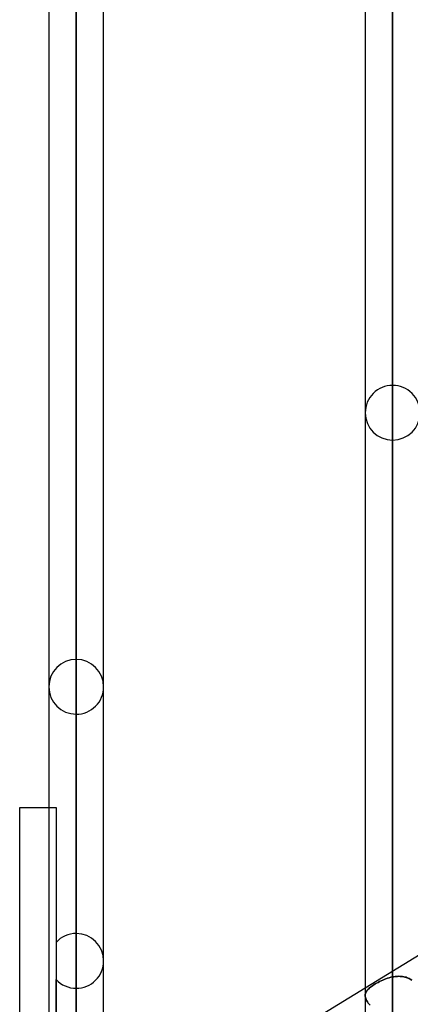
# Model space of a CAD drawing. Header units: millimetres. Extents: x -81 to 97, y -215 to 215.
# Tile 48 of 74: x 15 to 26, y 49 to 77. Entities that reach past the tile are written whole.
import ezdxf

# ---------------------------------------------------------------- set-up
doc = ezdxf.new("R2010")
doc.units = ezdxf.units.MM
doc.layers.add('MAIN-1', color=7, linetype='Continuous')
doc.layers.add('MAIN-2', color=7, linetype='Continuous')

msp = doc.modelspace()

# ---------------------------------------------------------------- linework, layer by layer
at = {"layer": 'MAIN-1'}
for p, q in [((16.456, 0), (16.456, 116.055)), ((25.256, 0), (25.256, 116.055)), ((15.694, 115.339), (15.694, 0)), ((17.219, 0), (17.219, 115.339)), ((24.494, 115.339), (24.494, 0)), ((14.884, 0), (14.884, 54.9)), ((14.884, 54.9), (15.694, 54.9)), ((17.219, 45.427), (24.494, 49.885))]:
    msp.add_line(p, q, dxfattribs=at)
at = {"layer": 'MAIN-2'}
for p, q in [((16.456, 116.055), (16.456, 0)), ((25.256, 116.055), (25.256, 0)), ((16.456, 115.047), (16.456, 0)), ((16.456, 42.239), (16.456, 115.047)), ((25.256, 114.931), (25.256, 0)), ((25.256, 0), (25.256, 114.931)), ((25.256, 66.642), (25.256, 50.183)), ((25.256, 49.016), (25.256, 65.118)), ((16.456, 59.017), (16.456, 44.782)), ((16.456, 43.759), (16.456, 57.492)), ((15.694, 54.9), (15.894, 54.9)), ((15.894, 54.9), (15.894, 41.824)), ((16.456, 51.392), (16.456, 39.431)), ((24.494, 49.885), (26.019, 50.819)), ((25.024, 50.113), (25.07, 50.131)), ((25.07, 50.131), (25.024, 50.113)), ((25.07, 50.131), (25.116, 50.146)), ((25.116, 50.146), (25.07, 50.131)), ((25.116, 50.146), (25.163, 50.16)), ((25.163, 50.16), (25.116, 50.146)), ((25.163, 50.16), (25.209, 50.173)), ((25.209, 50.173), (25.163, 50.16)), ((25.209, 50.173), (25.256, 50.183)), ((25.256, 50.183), (25.209, 50.173)), ((25.256, 50.183), (25.291, 50.189)), ((25.291, 50.189), (25.256, 50.183)), ((25.291, 50.189), (25.326, 50.194)), ((25.326, 50.194), (25.291, 50.189)), ((25.326, 50.194), (25.361, 50.198)), ((25.361, 50.198), (25.326, 50.194)), ((25.361, 50.198), (25.396, 50.2)), ((25.396, 50.2), (25.361, 50.198)), ((25.396, 50.2), (25.43, 50.201)), ((25.43, 50.201), (25.396, 50.2)), ((25.43, 50.201), (25.464, 50.2)), ((25.464, 50.2), (25.43, 50.201)), ((25.464, 50.2), (25.498, 50.198)), ((25.498, 50.198), (25.464, 50.2)), ((25.498, 50.198), (25.532, 50.194)), ((25.532, 50.194), (25.498, 50.198)), ((25.532, 50.194), (25.565, 50.189)), ((25.565, 50.189), (25.532, 50.194)), ((25.565, 50.189), (25.597, 50.181)), ((25.597, 50.181), (25.565, 50.189)), ((25.597, 50.181), (25.629, 50.173)), ((25.629, 50.173), (25.597, 50.181)), ((25.629, 50.173), (25.66, 50.162)), ((25.66, 50.162), (25.629, 50.173)), ((25.66, 50.162), (25.69, 50.15)), ((25.69, 50.15), (25.66, 50.162)), ((25.69, 50.15), (25.719, 50.136)), ((25.719, 50.136), (25.69, 50.15)), ((25.719, 50.136), (25.747, 50.12)), ((25.747, 50.12), (25.719, 50.136)), ((15.894, 40.504), (15.894, 50.115)), ((16.456, 38.348), (16.456, 49.867)), ((24.59, 49.855), (24.568, 49.833)), ((24.569, 49.833), (24.59, 49.855)), ((24.59, 49.855), (24.614, 49.877)), ((24.614, 49.877), (24.59, 49.855)), ((24.614, 49.877), (24.641, 49.9)), ((24.641, 49.9), (24.614, 49.877)), ((24.641, 49.9), (24.67, 49.922)), ((24.67, 49.922), (24.641, 49.9)), ((24.67, 49.922), (24.702, 49.944)), ((24.702, 49.944), (24.67, 49.922)), ((24.702, 49.944), (24.736, 49.967)), ((24.736, 49.967), (24.702, 49.944)), ((24.736, 49.967), (24.772, 49.989)), ((24.773, 49.989), (24.736, 49.967)), ((24.772, 49.989), (24.811, 50.012)), ((24.811, 50.012), (24.773, 49.989)), ((24.811, 50.012), (24.851, 50.033)), ((24.851, 50.033), (24.811, 50.012)), ((24.851, 50.033), (24.892, 50.055)), ((24.892, 50.055), (24.851, 50.033)), ((24.892, 50.055), (24.935, 50.075)), ((24.935, 50.075), (24.892, 50.055)), ((24.935, 50.075), (24.979, 50.095)), ((24.979, 50.095), (24.935, 50.075)), ((24.979, 50.095), (25.024, 50.113)), ((25.024, 50.113), (24.979, 50.095)), ((25.787, 50.094), (25.747, 50.12)), ((25.747, 50.12), (25.787, 50.094)), ((24.494, 49.673), (24.496, 49.697)), ((24.496, 49.697), (24.494, 49.673)), ((24.495, 49.644), (24.494, 49.673)), ((24.494, 49.673), (24.495, 49.644)), ((24.499, 49.615), (24.495, 49.644)), ((24.495, 49.644), (24.499, 49.615)), ((24.496, 49.697), (24.502, 49.72)), ((24.502, 49.72), (24.496, 49.697)), ((24.507, 49.585), (24.499, 49.615)), ((24.499, 49.615), (24.507, 49.585)), ((24.502, 49.72), (24.51, 49.743)), ((24.51, 49.743), (24.502, 49.72)), ((24.52, 49.554), (24.507, 49.585)), ((24.507, 49.585), (24.52, 49.553)), ((24.51, 49.743), (24.52, 49.766)), ((24.52, 49.766), (24.51, 49.743)), ((24.52, 49.766), (24.534, 49.788)), ((24.534, 49.788), (24.52, 49.766)), ((24.534, 49.788), (24.55, 49.811)), ((24.55, 49.811), (24.534, 49.788)), ((24.55, 49.811), (24.569, 49.833)), ((24.568, 49.833), (24.55, 49.811)), ((24.536, 49.522), (24.52, 49.554)), ((24.52, 49.553), (24.536, 49.522)), ((24.556, 49.489), (24.536, 49.522)), ((24.536, 49.522), (24.556, 49.489)), ((24.58, 49.456), (24.556, 49.489)), ((24.556, 49.489), (24.58, 49.456)), ((24.608, 49.422), (24.58, 49.456)), ((24.58, 49.456), (24.608, 49.422)), ((24.632, 49.396), (24.608, 49.422)), ((24.608, 49.422), (24.632, 49.396))]:
    msp.add_line(p, q, dxfattribs=at)
for centre, start, end in [((25.256, 65.88), 90, 180.0002), ((25.256, 65.88), 359.9998, 90), ((25.256, 65.88), 180.0002, 270), ((25.256, 65.88), 270, 359.9998), ((16.456, 58.255), 90.0001, 179.9999), ((16.456, 58.255), 0.0001, 90.0001), ((16.456, 58.255), 179.9999, 269.9999), ((16.456, 58.255), 269.9999, 0.0001), ((16.456, 50.63), 90.0001, 137.4668), ((16.456, 50.63), 0.0001, 90.0001), ((16.456, 50.63), 269.9999, 0.0001), ((16.456, 50.63), 222.5333, 269.9999)]:
    msp.add_arc(centre, 0.762, start, end, dxfattribs=at)

doc.saveas('drawing.dxf')
